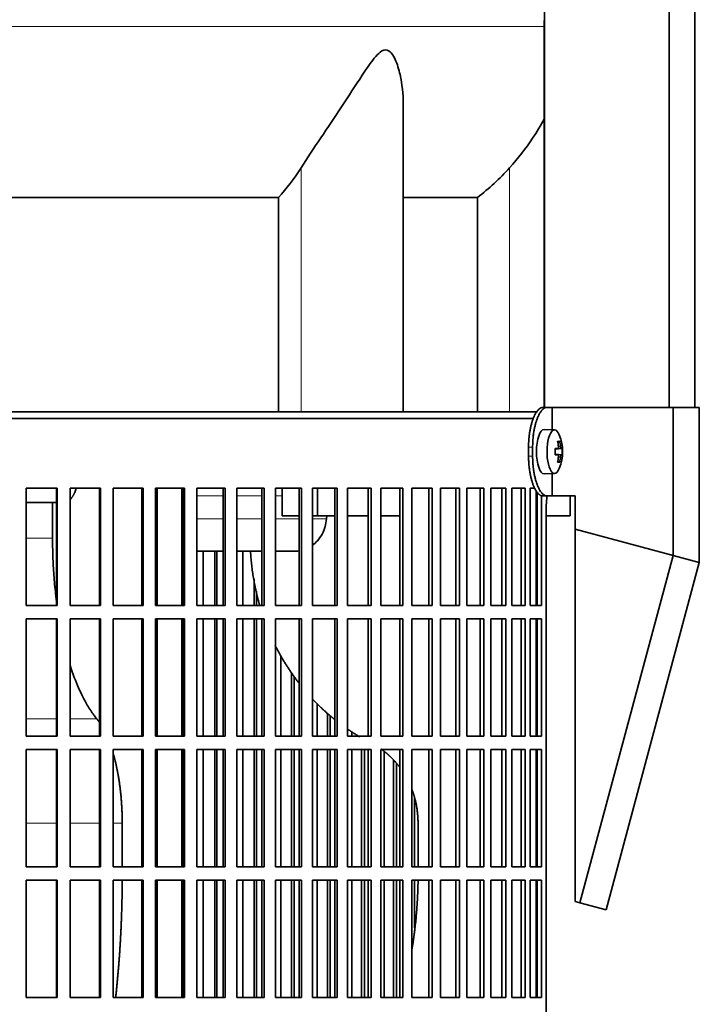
# Model space of a CAD drawing. Header units: millimetres. Extents: x 321 to 1213, y -1919 to 1672.
# Tile 19 of 29: x 997 to 1150, y -128 to 94. Entities that reach past the tile are written whole.
import ezdxf

# ---------------------------------------------------------------- set-up
doc = ezdxf.new("R2010")
doc.units = ezdxf.units.MM
for name, color, linetype in [('M5X8_UNI7687', 7, 'Continuous'), ('MID_344-4', 7, 'Continuous'), ('VSI344-454_FILTR', 7, 'Continuous'), ('VSI344-454_SUPPO', 7, 'Continuous'), ('VSI344-454_TERMI', 7, 'Continuous'), ('VSI344_DIFFUSORE', 7, 'Continuous')]:
    doc.layers.add(name, color=color, linetype=linetype)

# ---------------------------------------------------------------- blocks, each defined once
blk = doc.blocks.new('SE3')
at = {"layer": 'M5X8_UNI7687', "color": 7, "linetype": 'Continuous', "lineweight": 35}
for p, q in [((1117.58, 1.25), (1115.23, 1.32)), ((1118.73, -1.35), (1118.32, -1.65)), ((1119.1, -2.97), (1117.7, -3.1)), ((1117.7, -3.03), (1118.28, -2.97)), ((1119.3, -2.99), (1117.7, -3.11)), ((1119.3, -4.37), (1117.7, -4.26)), ((1117.7, -4.27), (1119.1, -4.39)), ((1118.28, -4.39), (1117.7, -4.34)), ((1118.73, -6.02), (1118.32, -5.71)), ((1115.23, -8.68), (1117.58, -8.61))]:
    blk.add_line(p, q, dxfattribs=at)
at = {"layer": 'M5X8_UNI7687', "color": 4, "linetype": 'Continuous', "lineweight": 9}
for p, q in [((1117.7, -3.03), (1118.27, -2.97)), ((1118.27, -4.39), (1117.7, -4.34)), ((1118.44, -2.52), (1118.93, -2.47)), ((1118.93, -4.89), (1118.44, -4.85))]:
    blk.add_line(p, q, dxfattribs=at)
at = {"layer": 'M5X8_UNI7687', "color": 7, "linetype": 'Continuous', "lineweight": 35}
for centre, radius, start, end in [((1109.38, -3.68), 10, 337.7946, 22.2054), ((1109.7, -3.68), 9.62, 355.8727, 4.1273)]:
    blk.add_arc(centre, radius, start, end, dxfattribs=at)
for centre, major_axis, ratio, start_param, end_param in [((1115.21, -3.68), (0, -5), 0.34202, 3.141593, 6.283185), ((1117.56, -3.68), (0, -4.93), 0.34202, 2.444185, 6.283185), ((1111.46, -6.75), (7.67, 5.19), 0.199978, 0.212267, 0.361959), ((1109.45, -3.68), (0, 10), 0.906308, 4.833518, 4.948078), ((1109.34, -3.68), (0, 10), 0.965926, 4.833518, 4.948078), ((1109.4, -3.84), (9.97, 0.82), 0.029809, 0.468971, 0.583531), ((1112.51, -3.68), (0, -9.26), 0.562348, 1.49595, 1.645642), ((1109.4, -3.53), (9.97, -0.82), 0.029809, -0.583531, -0.468971), ((1109.4, -3.84), (9.97, 0.82), 0.029809, 0.112154, 0.226713), ((1109.4, -3.53), (9.97, -0.82), 0.029809, -0.226713, -0.112154), ((1109.45, -3.68), (0, -10), 0.906308, 1.335108, 1.449667), ((1111.46, -0.62), (7.67, -5.19), 0.199978, -0.361959, -0.212267), ((1109.34, -3.68), (0, -10), 0.965926, 1.335108, 1.449667), ((1115.21, -3.68), (0, -5), 0.34202, 0, 0.010116), ((1117.56, -3.68), (0, -4.93), 0.34202, 0, 0.697408)]:
    blk.add_ellipse(centre, major_axis=major_axis, ratio=ratio, start_param=start_param, end_param=end_param, dxfattribs=at)
for points in [[(1118.27, -2.97), (1118.28, -2.97), (1118.3, -2.97), (1118.32, -2.96), (1118.34, -2.95), (1118.36, -2.93), (1118.37, -2.91), (1118.39, -2.89), (1118.4, -2.86), (1118.42, -2.82), (1118.43, -2.79), (1118.44, -2.75), (1118.44, -2.71), (1118.45, -2.66), (1118.45, -2.62), (1118.45, -2.57), (1118.45, -2.53), (1118.45, -2.49), (1118.44, -2.47)], [(1118.44, -4.89), (1118.45, -4.87), (1118.45, -4.84), (1118.45, -4.79), (1118.45, -4.75), (1118.45, -4.7), (1118.44, -4.66), (1118.44, -4.62), (1118.43, -4.58), (1118.42, -4.54), (1118.4, -4.51), (1118.39, -4.48), (1118.37, -4.45), (1118.36, -4.43), (1118.34, -4.41), (1118.32, -4.4), (1118.3, -4.39), (1118.28, -4.39), (1118.27, -4.39)], [(1118.93, -2.47), (1118.93, -2.49), (1118.94, -2.53), (1118.94, -2.57), (1118.95, -2.62), (1118.96, -2.66), (1118.97, -2.71), (1118.98, -2.75), (1118.99, -2.79), (1119, -2.82), (1119.02, -2.86), (1119.03, -2.89), (1119.04, -2.91), (1119.05, -2.93), (1119.07, -2.95), (1119.08, -2.96), (1119.09, -2.97), (1119.1, -2.97), (1119.1, -2.97)], [(1119.1, -4.39), (1119.1, -4.39), (1119.09, -4.39), (1119.08, -4.4), (1119.07, -4.41), (1119.05, -4.43), (1119.04, -4.45), (1119.03, -4.48), (1119.02, -4.51), (1119, -4.54), (1118.99, -4.58), (1118.98, -4.62), (1118.97, -4.66), (1118.96, -4.7), (1118.95, -4.75), (1118.94, -4.79), (1118.94, -4.84), (1118.93, -4.87), (1118.93, -4.89)]]:
    blk.add_open_spline(points, degree=3, dxfattribs=at)
at = {"layer": 'MID_344-4', "color": 7, "linetype": 'Continuous', "lineweight": 35}
for p, q in [((1115.29, 878.32), (1115.29, 6.32)), ((1143.43, 6.32), (1143.43, 878.32)), ((1149.22, 6.32), (1149.22, 878.32)), ((1115.22, 93.64), (1115.22, 6.32))]:
    blk.add_line(p, q, dxfattribs=at)
at = {"layer": 'VSI344-454_FILTR', "color": 7, "linetype": 'Continuous', "lineweight": 35}
for p, q in [((835.92, 3.82), (1112.89, 3.82)), ((998.39, -11.93), (1005.34, -11.93)), ((998.39, -38.43), (998.39, -11.93)), ((1005.18, -38.43), (1005.18, -11.93)), ((1005.34, -38.43), (1005.34, -11.93)), ((1008.27, -11.93), (1015.12, -11.93)), ((1008.27, -38.43), (1008.27, -11.93)), ((1014.9, -38.43), (1014.9, -11.93)), ((1015.12, -38.43), (1015.12, -11.93)), ((1018, -11.93), (1024.73, -11.93)), ((1018, -38.43), (1018, -11.93)), ((1024.44, -38.43), (1024.44, -11.93)), ((1024.73, -38.43), (1024.73, -11.93)), ((1027.55, -11.93), (1034.12, -11.93)), ((1027.55, -38.43), (1027.55, -11.93)), ((1033.76, -38.43), (1033.76, -11.93)), ((1034.12, -38.43), (1034.12, -11.93)), ((1036.86, -11.93), (1043.24, -11.93)), ((1036.86, -38.43), (1036.86, -11.93)), ((1042.82, -38.43), (1042.82, -11.93)), ((1043.24, -38.43), (1043.24, -11.93)), ((1045.9, -11.93), (1052.05, -11.93)), ((1045.9, -38.43), (1045.9, -11.93)), ((1051.56, -38.43), (1051.56, -11.93)), ((1052.05, -38.43), (1052.05, -11.93)), ((1054.61, -11.93), (1060.51, -11.93)), ((1054.61, -38.43), (1054.61, -11.93)), ((1059.96, -38.43), (1059.96, -11.93)), ((1060.51, -38.43), (1060.51, -11.93)), ((1062.95, -11.93), (1068.57, -11.93)), ((1062.95, -38.43), (1062.95, -11.93)), ((1067.97, -38.43), (1067.97, -11.93)), ((1068.57, -38.43), (1068.57, -11.93)), ((1070.89, -11.93), (1076.19, -11.93)), ((1070.89, -38.43), (1070.89, -11.93)), ((1075.54, -38.43), (1075.54, -11.93)), ((1076.19, -38.43), (1076.19, -11.93)), ((1078.38, -11.93), (1083.35, -11.93)), ((1078.38, -38.43), (1078.38, -11.93)), ((1082.64, -38.43), (1082.64, -11.93)), ((1083.35, -38.43), (1083.35, -11.93)), ((1085.38, -11.93), (1090, -11.93)), ((1085.38, -38.43), (1085.38, -11.93)), ((1089.24, -38.43), (1089.24, -11.93)), ((1090, -38.43), (1090, -11.93)), ((1091.88, -11.93), (1096.11, -11.93)), ((1091.88, -38.43), (1091.88, -11.93)), ((1095.31, -38.43), (1095.31, -11.93)), ((1096.11, -38.43), (1096.11, -11.93)), ((1097.82, -11.93), (1101.65, -11.93)), ((1097.82, -38.43), (1097.82, -11.93)), ((1100.81, -38.43), (1100.81, -11.93)), ((1101.65, -38.43), (1101.65, -11.93)), ((1103.19, -11.93), (1106.6, -11.93)), ((1103.19, -38.43), (1103.19, -11.93)), ((1105.72, -38.43), (1105.72, -11.93)), ((1106.6, -38.43), (1106.6, -11.93)), ((1107.95, -11.93), (1110.93, -11.93)), ((1107.95, -38.43), (1107.95, -11.93)), ((1110.02, -38.43), (1110.02, -11.93)), ((1110.93, -38.43), (1110.93, -11.93)), ((1112.09, -11.93), (1113.14, -11.93)), ((1112.09, -38.43), (1112.09, -11.93)), ((1113.68, -38.43), (1113.68, -12.87)), ((1114.61, -38.43), (1114.61, -13.63)), ((1115.71, -287.18), (1115.71, -16.18)), ((1038.32, -38.43), (1038.32, -26.18)), ((1040.96, -38.43), (1040.96, -26.18)), ((1041.42, -38.43), (1041.42, -26.18)), ((1047.23, -38.43), (1047.23, -26.18)), ((1049.78, -38.43), (1049.78, -32.41)), ((1050.3, -38.43), (1050.3, -35.17)), ((998.39, -38.43), (1005.34, -38.43)), ((1008.27, -38.43), (1015.12, -38.43)), ((1018, -38.43), (1024.73, -38.43)), ((1027.55, -38.43), (1034.12, -38.43)), ((1036.86, -38.43), (1043.24, -38.43)), ((1045.9, -38.43), (1052.05, -38.43)), ((1054.61, -38.43), (1060.51, -38.43)), ((1062.95, -38.43), (1068.57, -38.43)), ((1070.89, -38.43), (1076.19, -38.43)), ((1078.38, -38.43), (1083.35, -38.43)), ((1085.38, -38.43), (1090, -38.43)), ((1091.88, -38.43), (1096.11, -38.43)), ((1097.82, -38.43), (1101.65, -38.43)), ((1103.19, -38.43), (1106.6, -38.43)), ((1107.95, -38.43), (1110.93, -38.43)), ((1112.09, -38.43), (1114.61, -38.43)), ((998.39, -41.43), (1005.34, -41.43)), ((998.39, -67.93), (998.39, -41.43)), ((1005.18, -67.93), (1005.18, -41.43)), ((1005.34, -67.93), (1005.34, -41.43)), ((1008.27, -41.43), (1015.12, -41.43)), ((1008.27, -67.93), (1008.27, -41.43)), ((1014.9, -67.93), (1014.9, -41.43)), ((1015.12, -67.93), (1015.12, -41.43)), ((1018, -41.43), (1024.73, -41.43)), ((1018, -67.93), (1018, -41.43)), ((1024.44, -67.93), (1024.44, -41.43)), ((1024.73, -67.93), (1024.73, -41.43)), ((1027.55, -41.43), (1034.12, -41.43)), ((1027.55, -67.93), (1027.55, -41.43)), ((1033.76, -67.93), (1033.76, -41.43)), ((1034.12, -67.93), (1034.12, -41.43)), ((1036.86, -41.43), (1043.24, -41.43)), ((1036.86, -67.93), (1036.86, -41.43)), ((1038.32, -67.93), (1038.32, -41.43)), ((1040.96, -67.93), (1040.96, -41.43)), ((1041.42, -67.93), (1041.42, -41.43)), ((1042.82, -67.93), (1042.82, -41.43)), ((1043.24, -67.93), (1043.24, -41.43)), ((1045.9, -41.43), (1052.05, -41.43)), ((1045.9, -67.93), (1045.9, -41.43)), ((1047.23, -67.93), (1047.23, -41.43)), ((1049.78, -67.93), (1049.78, -41.43)), ((1050.3, -67.93), (1050.3, -41.43)), ((1051.56, -67.93), (1051.56, -41.43)), ((1052.05, -67.93), (1052.05, -41.43)), ((1054.61, -41.43), (1060.51, -41.43)), ((1054.61, -67.93), (1054.61, -41.43)), ((1059.96, -67.93), (1059.96, -41.43)), ((1060.51, -67.93), (1060.51, -41.43)), ((1062.95, -41.43), (1068.57, -41.43)), ((1062.95, -67.93), (1062.95, -41.43)), ((1067.97, -67.93), (1067.97, -41.43)), ((1068.57, -67.93), (1068.57, -41.43)), ((1070.89, -41.43), (1076.19, -41.43)), ((1070.89, -67.93), (1070.89, -41.43)), ((1075.54, -67.93), (1075.54, -41.43)), ((1076.19, -67.93), (1076.19, -41.43)), ((1078.38, -41.43), (1083.35, -41.43)), ((1078.38, -67.93), (1078.38, -41.43)), ((1082.64, -67.93), (1082.64, -41.43)), ((1083.35, -67.93), (1083.35, -41.43)), ((1085.38, -41.43), (1090, -41.43)), ((1085.38, -67.93), (1085.38, -41.43)), ((1089.24, -67.93), (1089.24, -41.43)), ((1090, -67.93), (1090, -41.43)), ((1091.88, -41.43), (1096.11, -41.43)), ((1091.88, -67.93), (1091.88, -41.43)), ((1095.31, -67.93), (1095.31, -41.43)), ((1096.11, -67.93), (1096.11, -41.43)), ((1097.82, -41.43), (1101.65, -41.43)), ((1097.82, -67.93), (1097.82, -41.43)), ((1100.81, -67.93), (1100.81, -41.43)), ((1101.65, -67.93), (1101.65, -41.43)), ((1103.19, -41.43), (1106.6, -41.43)), ((1103.19, -67.93), (1103.19, -41.43)), ((1105.72, -67.93), (1105.72, -41.43)), ((1106.6, -67.93), (1106.6, -41.43)), ((1107.95, -41.43), (1110.93, -41.43)), ((1107.95, -67.93), (1107.95, -41.43)), ((1110.02, -67.93), (1110.02, -41.43)), ((1110.93, -67.93), (1110.93, -41.43)), ((1112.09, -41.43), (1114.61, -41.43)), ((1112.09, -67.93), (1112.09, -41.43)), ((1113.68, -67.93), (1113.68, -41.43)), ((1114.61, -67.93), (1114.61, -41.43)), ((1055.81, -67.93), (1055.81, -49.73)), ((1058.25, -67.93), (1058.25, -53.64)), ((1058.83, -67.93), (1058.83, -54.45)), ((1064.01, -67.93), (1064.01, -60.55)), ((1066.34, -67.93), (1066.34, -62.73)), ((1066.97, -67.93), (1066.97, -63.27)), ((998.39, -67.93), (1005.34, -67.93)), ((1008.27, -67.93), (1015.12, -67.93)), ((1018, -67.93), (1024.73, -67.93)), ((1027.55, -67.93), (1034.12, -67.93)), ((1036.86, -67.93), (1043.24, -67.93)), ((1045.9, -67.93), (1052.05, -67.93)), ((1054.61, -67.93), (1060.51, -67.93)), ((1062.95, -67.93), (1068.57, -67.93)), ((1070.89, -67.93), (1076.19, -67.93)), ((1071.81, -67.93), (1071.81, -66.91)), ((1078.38, -67.93), (1083.35, -67.93)), ((1085.38, -67.93), (1090, -67.93)), ((1091.88, -67.93), (1096.11, -67.93)), ((1097.82, -67.93), (1101.65, -67.93)), ((1103.19, -67.93), (1106.6, -67.93)), ((1107.95, -67.93), (1110.93, -67.93)), ((1112.09, -67.93), (1114.61, -67.93)), ((998.39, -70.93), (1005.34, -70.93)), ((998.39, -97.43), (998.39, -70.93)), ((1005.18, -97.43), (1005.18, -70.93)), ((1005.34, -97.43), (1005.34, -70.93)), ((1008.27, -70.93), (1015.12, -70.93)), ((1008.27, -97.43), (1008.27, -70.93)), ((1014.9, -97.43), (1014.9, -70.93)), ((1015.12, -97.43), (1015.12, -70.93)), ((1018, -70.93), (1024.73, -70.93)), ((1018, -97.43), (1018, -70.93)), ((1024.44, -97.43), (1024.44, -70.93)), ((1024.73, -97.43), (1024.73, -70.93)), ((1027.55, -70.93), (1034.12, -70.93)), ((1027.55, -97.43), (1027.55, -70.93)), ((1033.76, -97.43), (1033.76, -70.93)), ((1034.12, -97.43), (1034.12, -70.93)), ((1036.86, -70.93), (1043.24, -70.93)), ((1036.86, -97.43), (1036.86, -70.93)), ((1038.32, -97.43), (1038.32, -70.93)), ((1040.96, -97.43), (1040.96, -70.93)), ((1041.42, -97.43), (1041.42, -70.93)), ((1042.82, -97.43), (1042.82, -70.93)), ((1043.24, -97.43), (1043.24, -70.93)), ((1045.9, -70.93), (1052.05, -70.93)), ((1045.9, -97.43), (1045.9, -70.93)), ((1047.23, -97.43), (1047.23, -70.93)), ((1049.78, -97.43), (1049.78, -70.93)), ((1050.3, -97.43), (1050.3, -70.93)), ((1051.56, -97.43), (1051.56, -70.93)), ((1052.05, -97.43), (1052.05, -70.93)), ((1054.61, -70.93), (1060.51, -70.93)), ((1054.61, -97.43), (1054.61, -70.93)), ((1055.81, -97.43), (1055.81, -70.93)), ((1058.25, -97.43), (1058.25, -70.93)), ((1058.83, -97.43), (1058.83, -70.93)), ((1059.96, -97.43), (1059.96, -70.93)), ((1060.51, -97.43), (1060.51, -70.93)), ((1062.95, -70.93), (1068.57, -70.93)), ((1062.95, -97.43), (1062.95, -70.93)), ((1064.01, -97.43), (1064.01, -70.93)), ((1066.34, -97.43), (1066.34, -70.93)), ((1066.97, -97.43), (1066.97, -70.93)), ((1067.97, -97.43), (1067.97, -70.93)), ((1068.57, -97.43), (1068.57, -70.93)), ((1070.89, -70.93), (1076.19, -70.93)), ((1070.89, -97.43), (1070.89, -70.93)), ((1071.81, -97.43), (1071.81, -70.93)), ((1074.01, -97.43), (1074.01, -70.93)), ((1074.69, -97.43), (1074.69, -70.93)), ((1075.54, -97.43), (1075.54, -70.93)), ((1076.19, -97.43), (1076.19, -70.93)), ((1078.38, -70.93), (1083.35, -70.93)), ((1078.38, -97.43), (1078.38, -70.93)), ((1082.64, -97.43), (1082.64, -70.93)), ((1083.35, -97.43), (1083.35, -70.93)), ((1085.38, -70.93), (1090, -70.93)), ((1085.38, -97.43), (1085.38, -70.93)), ((1089.24, -97.43), (1089.24, -70.93)), ((1090, -97.43), (1090, -70.93)), ((1091.88, -70.93), (1096.11, -70.93)), ((1091.88, -97.43), (1091.88, -70.93)), ((1095.31, -97.43), (1095.31, -70.93)), ((1096.11, -97.43), (1096.11, -70.93)), ((1097.82, -70.93), (1101.65, -70.93)), ((1097.82, -97.43), (1097.82, -70.93)), ((1100.81, -97.43), (1100.81, -70.93)), ((1101.65, -97.43), (1101.65, -70.93)), ((1103.19, -70.93), (1106.6, -70.93)), ((1103.19, -97.43), (1103.19, -70.93)), ((1105.72, -97.43), (1105.72, -70.93)), ((1106.6, -97.43), (1106.6, -70.93)), ((1107.95, -70.93), (1110.93, -70.93)), ((1107.95, -97.43), (1107.95, -70.93)), ((1110.02, -97.43), (1110.02, -70.93)), ((1110.93, -97.43), (1110.93, -70.93)), ((1112.09, -70.93), (1114.61, -70.93)), ((1112.09, -97.43), (1112.09, -70.93)), ((1113.68, -97.43), (1113.68, -70.93)), ((1114.61, -97.43), (1114.61, -70.93)), ((1079.15, -97.43), (1079.15, -71.4)), ((1081.21, -97.43), (1081.21, -73.29)), ((1081.94, -97.43), (1081.94, -74.09)), ((1086.01, -97.43), (1086.01, -81.84)), ((998.39, -97.43), (1005.34, -97.43)), ((1008.27, -97.43), (1015.12, -97.43)), ((1018, -97.43), (1024.73, -97.43)), ((1027.55, -97.43), (1034.12, -97.43)), ((1036.86, -97.43), (1043.24, -97.43)), ((1045.9, -97.43), (1052.05, -97.43)), ((1054.61, -97.43), (1060.51, -97.43)), ((1062.95, -97.43), (1068.57, -97.43)), ((1070.89, -97.43), (1076.19, -97.43)), ((1078.38, -97.43), (1083.35, -97.43)), ((1085.38, -97.43), (1090, -97.43)), ((1091.88, -97.43), (1096.11, -97.43)), ((1097.82, -97.43), (1101.65, -97.43)), ((1103.19, -97.43), (1106.6, -97.43)), ((1107.95, -97.43), (1110.93, -97.43)), ((1112.09, -97.43), (1114.61, -97.43)), ((998.39, -100.43), (1005.34, -100.43)), ((998.39, -126.93), (998.39, -100.43)), ((1005.18, -126.93), (1005.18, -100.43)), ((1005.34, -126.93), (1005.34, -100.43)), ((1008.27, -100.43), (1015.12, -100.43)), ((1008.27, -126.93), (1008.27, -100.43)), ((1014.9, -126.93), (1014.9, -100.43)), ((1015.12, -126.93), (1015.12, -100.43)), ((1018, -100.43), (1024.73, -100.43)), ((1018, -126.93), (1018, -100.43)), ((1024.44, -126.93), (1024.44, -100.43)), ((1024.73, -126.93), (1024.73, -100.43)), ((1027.55, -100.43), (1034.12, -100.43)), ((1027.55, -126.93), (1027.55, -100.43)), ((1033.76, -126.93), (1033.76, -100.43)), ((1034.12, -126.93), (1034.12, -100.43)), ((1036.86, -100.43), (1043.24, -100.43)), ((1036.86, -126.93), (1036.86, -100.43)), ((1038.32, -126.93), (1038.32, -100.43)), ((1040.96, -126.93), (1040.96, -100.43)), ((1041.42, -126.93), (1041.42, -100.43)), ((1042.82, -126.93), (1042.82, -100.43)), ((1043.24, -126.93), (1043.24, -100.43)), ((1045.9, -100.43), (1052.05, -100.43)), ((1045.9, -126.93), (1045.9, -100.43)), ((1047.23, -126.93), (1047.23, -100.43)), ((1049.78, -126.93), (1049.78, -100.43)), ((1050.3, -126.93), (1050.3, -100.43)), ((1051.56, -126.93), (1051.56, -100.43)), ((1052.05, -126.93), (1052.05, -100.43)), ((1054.61, -100.43), (1060.51, -100.43)), ((1054.61, -126.93), (1054.61, -100.43)), ((1055.81, -126.93), (1055.81, -100.43)), ((1058.25, -126.93), (1058.25, -100.43)), ((1058.83, -126.93), (1058.83, -100.43)), ((1059.96, -126.93), (1059.96, -100.43)), ((1060.51, -126.93), (1060.51, -100.43)), ((1062.95, -100.43), (1068.57, -100.43)), ((1062.95, -126.93), (1062.95, -100.43)), ((1064.01, -126.93), (1064.01, -100.43)), ((1066.34, -126.93), (1066.34, -100.43)), ((1066.97, -126.93), (1066.97, -100.43)), ((1067.97, -126.93), (1067.97, -100.43)), ((1068.57, -126.93), (1068.57, -100.43)), ((1070.89, -100.43), (1076.19, -100.43)), ((1070.89, -126.93), (1070.89, -100.43)), ((1071.81, -126.93), (1071.81, -100.43)), ((1074.01, -126.93), (1074.01, -100.43)), ((1074.69, -126.93), (1074.69, -100.43)), ((1075.54, -126.93), (1075.54, -100.43)), ((1076.19, -126.93), (1076.19, -100.43)), ((1078.38, -100.43), (1083.35, -100.43)), ((1078.38, -126.93), (1078.38, -100.43)), ((1079.15, -126.93), (1079.15, -100.43)), ((1081.21, -126.93), (1081.21, -100.43)), ((1081.94, -126.93), (1081.94, -100.43)), ((1082.64, -126.93), (1082.64, -100.43)), ((1083.35, -126.93), (1083.35, -100.43)), ((1085.38, -100.43), (1090, -100.43)), ((1085.38, -126.93), (1085.38, -100.43)), ((1086.01, -111.2), (1086.01, -100.43)), ((1089.24, -126.93), (1089.24, -100.43)), ((1090, -126.93), (1090, -100.43)), ((1091.88, -100.43), (1096.11, -100.43)), ((1091.88, -126.93), (1091.88, -100.43)), ((1095.31, -126.93), (1095.31, -100.43)), ((1096.11, -126.93), (1096.11, -100.43)), ((1097.82, -100.43), (1101.65, -100.43)), ((1097.82, -126.93), (1097.82, -100.43)), ((1100.81, -126.93), (1100.81, -100.43)), ((1101.65, -126.93), (1101.65, -100.43)), ((1103.19, -100.43), (1106.6, -100.43)), ((1103.19, -126.93), (1103.19, -100.43)), ((1105.72, -126.93), (1105.72, -100.43)), ((1106.6, -126.93), (1106.6, -100.43)), ((1107.95, -100.43), (1110.93, -100.43)), ((1107.95, -126.93), (1107.95, -100.43)), ((1110.02, -126.93), (1110.02, -100.43)), ((1110.93, -126.93), (1110.93, -100.43)), ((1112.09, -100.43), (1114.61, -100.43)), ((1112.09, -126.93), (1112.09, -100.43)), ((1113.68, -126.93), (1113.68, -100.43)), ((1114.61, -126.93), (1114.61, -100.43)), ((998.39, -126.93), (1005.34, -126.93)), ((1008.27, -126.93), (1015.12, -126.93)), ((1018, -126.93), (1024.73, -126.93)), ((1027.55, -126.93), (1034.12, -126.93)), ((1036.86, -126.93), (1043.24, -126.93)), ((1045.9, -126.93), (1052.05, -126.93)), ((1054.61, -126.93), (1060.51, -126.93)), ((1062.95, -126.93), (1068.57, -126.93)), ((1070.89, -126.93), (1076.19, -126.93)), ((1078.38, -126.93), (1083.35, -126.93)), ((1085.38, -126.93), (1090, -126.93)), ((1091.88, -126.93), (1096.11, -126.93)), ((1097.82, -126.93), (1101.65, -126.93)), ((1103.19, -126.93), (1106.6, -126.93)), ((1107.95, -126.93), (1110.93, -126.93)), ((1112.09, -126.93), (1114.61, -126.93))]:
    blk.add_line(p, q, dxfattribs=at)
blk.add_open_spline([(1115.71, -16.18), (1115.71, -16.11), (1115.71, -15.96), (1115.71, -15.75), (1115.72, -15.53), (1115.73, -15.31), (1115.74, -15.1), (1115.76, -14.89), (1115.78, -14.68), (1115.8, -14.47), (1115.84, -14.12), (1115.89, -13.84), (1115.92, -13.64)], degree=3, knots=[0, 0, 0, 0, 0.027983, 0.0557899, 0.0834734, 0.1110867, 0.1386835, 0.1663177, 0.1940428, 0.2219119, 0.2499772, 0.3401037, 0.3401037, 0.3401037, 0.3401037], dxfattribs=at)
at = {"layer": 'VSI344-454_SUPPO', "color": 7, "linetype": 'Continuous', "lineweight": 35}
for p, q in [((836.92, 5.32), (1113.69, 5.32)), ((1027.89, -38.43), (1027.89, -11.93)), ((1033.49, -38.43), (1033.49, -11.93)), ((1056.13, -18.18), (1056.13, -11.93)), ((1064.08, -18.18), (1064.08, -11.93)), ((1113.43, -38.43), (1113.43, -12.49)), ((1005.18, -15.18), (998.39, -15.18)), ((1004.32, -23.18), (1004.32, -15.18)), ((1121.07, -18.18), (1121.07, -13.68)), ((1056.13, -18.18), (1059.96, -18.18)), ((1062.95, -18.18), (1064.08, -18.18)), ((1064.08, -18.18), (1067.97, -18.18)), ((1066.2, -18.18), (1066.15, -18.88)), ((1070.89, -18.18), (1075.54, -18.18)), ((1078.38, -18.18), (1082.64, -18.18)), ((1113.43, -18.18), (1113.68, -18.18)), ((1115.71, -18.18), (1121.07, -18.18)), ((1033.49, -26.18), (1033.76, -26.18)), ((1036.86, -26.18), (1042.82, -26.18)), ((1045.9, -26.18), (1051.56, -26.18)), ((1054.61, -26.18), (1058.78, -26.18)), ((1027.89, -67.93), (1027.89, -41.43)), ((1033.49, -67.93), (1033.49, -41.43)), ((1113.43, -67.93), (1113.43, -41.43)), ((1027.89, -97.43), (1027.89, -70.93)), ((1033.49, -97.43), (1033.49, -70.93)), ((1113.43, -97.43), (1113.43, -70.93)), ((1020.04, -97.43), (1020.04, -87.53)), ((1086.78, -97.43), (1086.78, -87.53)), ((1027.89, -126.93), (1027.89, -100.43)), ((1033.49, -126.93), (1033.49, -100.43)), ((1113.43, -126.93), (1113.43, -100.43))]:
    blk.add_line(p, q, dxfattribs=at)
at = {"layer": 'VSI344-454_SUPPO', "color": 4, "linetype": 'Continuous', "lineweight": 9}
for p, q in [((1033.76, -13.66), (1033.49, -13.66)), ((1042.82, -13.66), (1036.86, -13.66)), ((1051.56, -13.66), (1045.9, -13.66)), ((1056.13, -13.66), (1054.61, -13.66)), ((1033.49, -18.88), (1033.76, -18.88)), ((1036.86, -18.88), (1042.82, -18.88)), ((1045.9, -18.88), (1051.56, -18.88)), ((1054.61, -18.88), (1059.96, -18.88)), ((1062.95, -18.88), (1066.15, -18.88)), ((998.39, -23.18), (1004.32, -23.18)), ((998.39, -63.97), (1005.18, -63.97)), ((1008.27, -63.97), (1014.28, -63.97)), ((998.39, -87.53), (1005.18, -87.53)), ((1008.27, -87.53), (1014.9, -87.53)), ((1018, -87.53), (1020.04, -87.53))]:
    blk.add_line(p, q, dxfattribs=at)
at = {"layer": 'VSI344-454_SUPPO', "color": 7, "linetype": 'Continuous', "lineweight": 35}
for points, degree, knots in [([(1008.27, -14.56), (1008.27, -14.55), (1008.31, -14.52), (1008.37, -14.45), (1008.46, -14.34), (1008.55, -14.23), (1008.63, -14.11), (1008.72, -13.99), (1008.8, -13.87), (1008.88, -13.74), (1008.95, -13.61), (1009.02, -13.48), (1009.09, -13.35), (1009.16, -13.21), (1009.27, -12.99), (1009.4, -12.67), (1009.53, -12.31), (1009.61, -12.09), (1009.63, -12.01)], 3, [0.278994, 0.278994, 0.278994, 0.278994, 0.281711, 0.30324, 0.3244693, 0.3453991, 0.3660293, 0.3863599, 0.4063909, 0.4261223, 0.4455542, 0.4646864, 0.4835192, 0.5020524, 0.5202861, 0.5697227, 0.6188322, 0.6436574, 0.6436574, 0.6436574, 0.6436574]), ([(1062.96, -24.78), (1063.36, -24.49), (1064.18, -23.74), (1065.18, -22.33), (1065.9, -20.65), (1066.06, -19.46), (1066.15, -18.88)], 3, [0.6618207, 0.6618207, 0.6618207, 0.6618207, 0.7370741, 0.8280903, 0.9157328, 1, 1, 1, 1]), ([(1005.17, -37.19), (1005.12, -36.72), (1004.9, -34.87), (1004.6, -31.6), (1004.36, -27.38), (1004.33, -24.57), (1004.32, -23.18)], 3, [0.7211557, 0.7211557, 0.7211557, 0.7211557, 0.7499879, 0.8349442, 0.9182801, 1, 1, 1, 1]), ([(1048.99, -26.19), (1049.3, -31.9), (1050.79, -37.45), (1050.92, -37.95), (1051.07, -38.45)], 2, [0.0519192, 0.0519192, 0.0519192, 0.25, 0.25, 0.2681048, 0.2681048, 0.2681048]), ([(1054.5, -47.29), (1055.33, -48.97), (1056.28, -50.58), (1057.95, -53.41), (1059.94, -55.97)], 2, [0.4340761, 0.4340761, 0.4340761, 0.5, 0.5, 0.6156148, 0.6156148, 0.6156148]), ([(1014.28, -63.97), (1014.07, -63.7), (1013.61, -63.12), (1012.89, -62.09), (1012.06, -60.75), (1011.14, -59.07), (1009.82, -56.26), (1008.88, -53.76), (1008.29, -51.89), (1008.26, -51.81)], 3, [0, 0, 0, 0, 0.0369621, 0.0786432, 0.1250422, 0.1876, 0.2501534, 0.3862477, 0.3924382, 0.3924382, 0.3924382, 0.3924382]), ([(1062.87, -59.42), (1063.88, -60.51), (1064.96, -61.53), (1066.39, -62.88), (1067.9, -64.1)], 2, [0.696559, 0.696559, 0.696559, 0.75, 0.75, 0.8204835, 0.8204835, 0.8204835]), ([(1078.47, -70.83), (1079.52, -71.58), (1080.47, -72.48), (1081.68, -73.63), (1082.67, -74.94)], 2, [0.1287949, 0.1287949, 0.1287949, 0.25, 0.25, 0.3995248, 0.3995248, 0.3995248]), ([(1018.02, -71.85), (1018.26, -72.68), (1018.48, -73.57), (1019.24, -76.7), (1019.64, -80.27), (1020.04, -83.84), (1020.04, -87.53)], 2, [0.4292984, 0.4292984, 0.4292984, 0.5, 0.5, 0.75, 0.75, 1, 1, 1]), ([(1085.42, -79.99), (1085.78, -80.95), (1086.05, -81.95), (1086.78, -84.68), (1086.78, -87.53)], 2, [0.6596465, 0.6596465, 0.6596465, 0.75, 0.75, 1, 1, 1]), ([(1020.04, -100.43), (1020.01, -106.9), (1019.67, -113.3), (1019.29, -120.23), (1018.56, -126.93)], 2, [0.0187361, 0.0187361, 0.0187361, 0.25, 0.25, 0.499688, 0.499688, 0.499688]), ([(1086.78, -100.43), (1086.72, -106.48), (1085.94, -112.46), (1085.71, -114.24), (1085.41, -116.01)], 2, [0.0199355, 0.0199355, 0.0199355, 0.25, 0.25, 0.3183651, 0.3183651, 0.3183651])]:
    blk.add_open_spline(points, degree=degree, knots=knots, dxfattribs=at)
for points, degree in [([(1058.66, -26.18), (1059.1, -26.19), (1059.54, -26.15), (1059.98, -26.07)], 3), ([(1014.28, -63.97), (1014.6, -64.36), (1014.91, -64.8)], 2), ([(1070.86, -66.3), (1072.21, -67.22), (1073.61, -68.04)], 2)]:
    blk.add_open_spline(points, degree=degree, dxfattribs=at)
at = {"layer": 'VSI344-454_TERMI', "color": 7, "linetype": 'Continuous', "lineweight": 35}
for p, q in [((1114.94, 6.32), (1115.86, 6.32)), ((1115.86, 6.32), (1117.03, 6.32)), ((1117.03, 6.32), (1144.3, 6.32)), ((1117.03, 1.26), (1117.03, 6.32)), ((1144.3, 6.32), (1150.23, 6.32)), ((1144.3, -27.09), (1144.3, 6.32)), ((1150.23, -28.68), (1150.23, 6.32)), ((1111.71, -2.68), (1111.71, -4.68)), ((1112.63, -2.68), (1112.63, -4.68)), ((1117.03, -13.68), (1117.03, -8.63)), ((1115.86, -13.68), (1114.94, -13.68)), ((1115.86, -13.68), (1117.03, -13.68)), ((1117.03, -13.68), (1122.21, -13.68)), ((1122.21, -21.17), (1122.21, -13.68)), ((1122.21, -21.17), (1144.3, -27.09)), ((1122.21, -105.21), (1122.21, -21.17)), ((1144.3, -27.09), (1123.29, -105.5)), ((1150.23, -28.68), (1129.22, -107.09)), ((1144.3, -27.09), (1150.23, -28.68)), ((1123.29, -105.5), (1122.21, -105.21)), ((1129.22, -107.09), (1123.29, -105.5))]:
    blk.add_line(p, q, dxfattribs=at)
at = {"layer": 'VSI344-454_TERMI', "color": 4, "linetype": 'Continuous', "lineweight": 9}
for p, q in [((1111.71, -2.68), (1112.63, -2.68)), ((1112.63, -4.68), (1111.71, -4.68))]:
    blk.add_line(p, q, dxfattribs=at)
at = {"layer": 'VSI344-454_TERMI', "color": 7, "linetype": 'Continuous', "lineweight": 35}
for points, knots in [([(1111.71, -2.68), (1111.71, -2.58), (1111.71, -2.38), (1111.72, -2.09), (1111.73, -1.79), (1111.74, -1.5), (1111.76, -1.21), (1111.78, -0.92), (1111.8, -0.63), (1111.83, -0.35), (1111.86, -0.06), (1111.89, 0.22), (1111.93, 0.5), (1112, 0.96), (1112.11, 1.58), (1112.29, 2.34), (1112.49, 3.05), (1112.71, 3.71), (1112.95, 4.3), (1113.21, 4.83), (1113.49, 5.28), (1113.74, 5.61), (1113.96, 5.85), (1114.16, 6.02), (1114.35, 6.16), (1114.55, 6.25), (1114.74, 6.31), (1114.87, 6.31), (1114.94, 6.32)], [0, 0, 0, 0, 0.021051, 0.042002, 0.062876, 0.083693, 0.104478, 0.125254, 0.146042, 0.166866, 0.187748, 0.208712, 0.229779, 0.250971, 0.313214, 0.375619, 0.438632, 0.501394, 0.564154, 0.627126, 0.689277, 0.751393, 0.793158, 0.834556, 0.875762, 0.916954, 0.958308, 1, 1, 1, 1]), ([(1115.86, 6.32), (1115.83, 6.32), (1115.76, 6.32), (1115.67, 6.3), (1115.57, 6.28), (1115.47, 6.24), (1115.37, 6.2), (1115.28, 6.15), (1115.18, 6.09), (1115.08, 6.02), (1114.98, 5.94), (1114.89, 5.85), (1114.79, 5.75), (1114.63, 5.57), (1114.41, 5.28), (1114.14, 4.83), (1113.88, 4.3), (1113.63, 3.71), (1113.41, 3.05), (1113.21, 2.34), (1113.04, 1.58), (1112.91, 0.87), (1112.81, 0.22), (1112.75, -0.35), (1112.7, -0.92), (1112.66, -1.5), (1112.64, -2.09), (1112.63, -2.48), (1112.63, -2.68)], [0, 0, 0, 0, 0.020905, 0.041705, 0.062421, 0.083075, 0.103688, 0.124284, 0.144884, 0.165511, 0.186186, 0.206932, 0.227771, 0.248723, 0.310801, 0.372931, 0.435895, 0.498659, 0.561404, 0.62443, 0.686816, 0.749074, 0.79132, 0.833156, 0.874759, 0.916313, 0.958, 1, 1, 1, 1]), ([(1114.94, -13.68), (1114.9, -13.68), (1114.84, -13.68), (1114.74, -13.66), (1114.64, -13.64), (1114.55, -13.61), (1114.45, -13.57), (1114.35, -13.51), (1114.26, -13.45), (1114.16, -13.38), (1114.06, -13.3), (1113.96, -13.21), (1113.87, -13.12), (1113.71, -12.94), (1113.49, -12.65), (1113.21, -12.19), (1112.95, -11.67), (1112.71, -11.07), (1112.49, -10.41), (1112.29, -9.7), (1112.11, -8.94), (1111.99, -8.23), (1111.89, -7.58), (1111.83, -7.02), (1111.77, -6.44), (1111.74, -5.86), (1111.71, -5.27), (1111.71, -4.88), (1111.71, -4.68)], [0, 0, 0, 0, 0.0209, 0.041695, 0.062405, 0.083053, 0.103661, 0.12425, 0.144843, 0.165462, 0.18613, 0.206867, 0.227697, 0.24864, 0.310747, 0.372907, 0.43587, 0.498639, 0.561388, 0.624414, 0.686801, 0.749062, 0.791311, 0.833148, 0.874754, 0.91631, 0.957998, 1, 1, 1, 1]), ([(1112.63, -4.68), (1112.63, -4.78), (1112.63, -4.98), (1112.64, -5.28), (1112.65, -5.57), (1112.66, -5.86), (1112.68, -6.15), (1112.7, -6.44), (1112.72, -6.73), (1112.75, -7.02), (1112.78, -7.3), (1112.82, -7.58), (1112.85, -7.86), (1112.92, -8.32), (1113.04, -8.94), (1113.21, -9.7), (1113.41, -10.41), (1113.63, -11.07), (1113.88, -11.67), (1114.14, -12.19), (1114.41, -12.65), (1114.66, -12.98), (1114.89, -13.22), (1115.08, -13.39), (1115.28, -13.52), (1115.47, -13.61), (1115.67, -13.67), (1115.8, -13.68), (1115.86, -13.68)], [0, 0, 0, 0, 0.021051, 0.042001, 0.062873, 0.08369, 0.104474, 0.125249, 0.146036, 0.166859, 0.18774, 0.208703, 0.229768, 0.250959, 0.313199, 0.375603, 0.438616, 0.501374, 0.564129, 0.627102, 0.689223, 0.75131, 0.793093, 0.834507, 0.875728, 0.916932, 0.958298, 1, 1, 1, 1])]:
    blk.add_open_spline(points, degree=3, knots=knots, dxfattribs=at)
at = {"layer": 'VSI344_DIFFUSORE', "color": 4, "linetype": 'Continuous', "lineweight": 9}
for p, q in [((1115.22, 92.32), (837.29, 92.32)), ((1060.39, 5.32), (1060.39, 60.42)), ((1107.42, 5.32), (1107.42, 60.42))]:
    blk.add_line(p, q, dxfattribs=at)
at = {"layer": 'VSI344_DIFFUSORE', "color": 7, "linetype": 'Continuous', "lineweight": 35}
for p, q in [((1083.43, 5.32), (1083.43, 74.83)), ((992.92, 53.69), (1055.26, 53.69)), ((1055.26, 53.69), (1055.26, 5.32)), ((1083.43, 53.69), (1100.17, 53.69)), ((1100.17, 53.69), (1100.17, 5.32))]:
    blk.add_line(p, q, dxfattribs=at)
for points, knots in [([(1083.43, 74.82), (1083.43, 77.02), (1083.21, 79.25), (1082.45, 82.62), (1082.11, 83.79), (1081.38, 85.39), (1081.1, 85.91), (1080.39, 86.74), (1079.93, 87.06), (1078.9, 87), (1078.37, 86.65), (1077.44, 85.79), (1077.01, 85.28), (1075.76, 83.66), (1074.98, 82.5), (1072.65, 78.99), (1071.1, 76.56), (1067.95, 71.8), (1066.38, 69.46), (1063.29, 64.85), (1061.75, 62.57), (1060.39, 60.42)], [0.2596572, 0.2596572, 0.2596572, 0.2596572, 0.375, 0.375, 0.4375, 0.4375, 0.46875, 0.46875, 0.5, 0.5, 0.53125, 0.53125, 0.5625, 0.5625, 0.625, 0.625, 0.75, 0.75, 0.875, 0.875, 1, 1, 1, 1]), ([(1115.24, 71.4), (1114.44, 69.95), (1113.57, 68.51), (1111.09, 64.82), (1109.35, 62.57), (1107.42, 60.42)], [0.7983155, 0.7983155, 0.7983155, 0.7983155, 0.875, 0.875, 1, 1, 1, 1])]:
    blk.add_open_spline(points, degree=3, knots=knots, dxfattribs=at)
for points in [[(1060.39, 60.42), (1058.83, 57.95), (1057.12, 55.71), (1055.26, 53.69)], [(1107.42, 60.42), (1105.21, 57.95), (1102.8, 55.71), (1100.17, 53.69)]]:
    blk.add_open_spline(points, degree=3, dxfattribs=at)

msp = doc.modelspace()

# ---------------------------------------------------------------- block references
msp.add_blockref('SE3', (0, 0))

doc.saveas('drawing.dxf')
